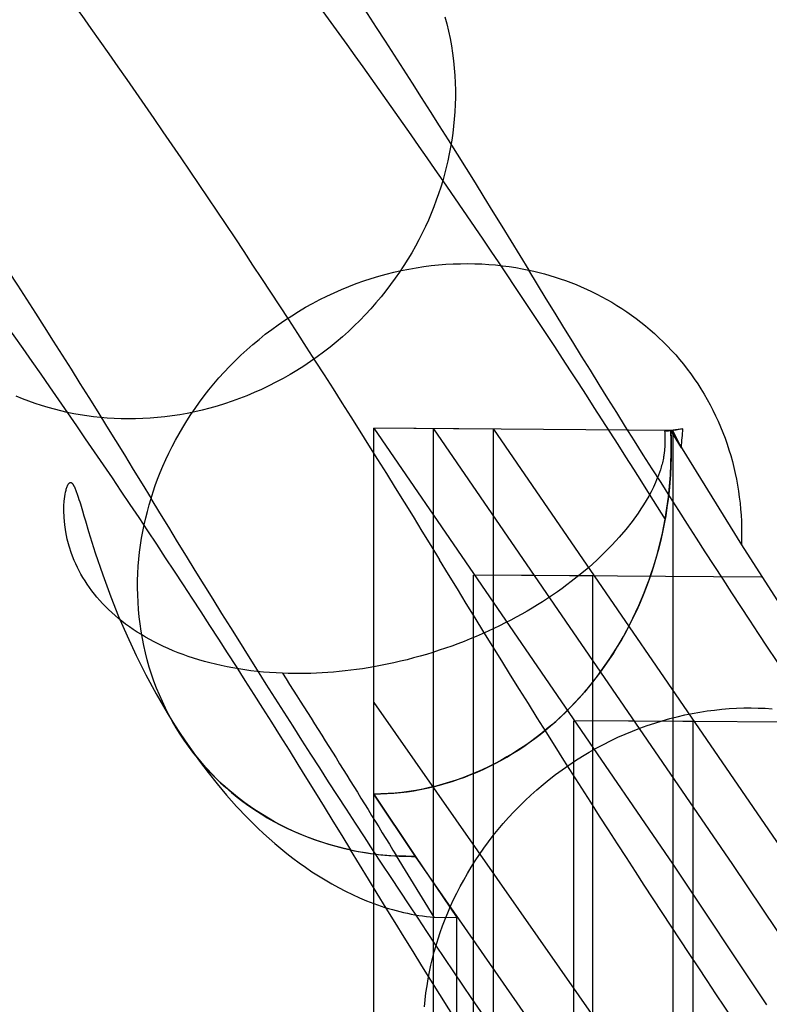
# Model space of a CAD drawing. Extents: x -37 to 483, y -973 to -253.
# Tile 151 of 197: x 69 to 100, y -324 to -283. Entities that reach past the tile are written whole.
import ezdxf

# ---------------------------------------------------------------- set-up
doc = ezdxf.new("R2010")
doc.units = 0
doc.layers.add('LIVELLO_04', color=96, linetype='CONTINUOUS')
doc.layers.add('PREDEFINITO', color=7, linetype='CONTINUOUS')

msp = doc.modelspace()

# ---------------------------------------------------------------- linework, layer by layer
at = {"layer": 'LIVELLO_04'}
for p, q in [((83.776, -918.252, 279.524), (83.776, -299.946, 293.713)), ((83.776, -299.946, 293.713), (96.244, -318.136, 333.785)), ((88.763, -299.981, 292.468), (83.776, -299.946, 293.713)), ((86.269, -918.269, 278.902), (86.269, -299.964, 293.09)), ((86.269, -299.964, 293.09), (98.742, -318.153, 333.178)), ((88.763, -918.287, 278.28), (88.763, -299.981, 292.468)), ((88.763, -299.981, 292.468), (101.24, -318.17, 332.571)), ((87.926, -911.374, 293.158), (87.926, -306.072, 307.048)), ((92.909, -306.107, 305.79), (87.926, -306.072, 307.048)), ((92.909, -911.409, 291.9), (92.909, -306.107, 305.79)), ((83.776, -918.252, 279.524), (83.776, -311.39, 293.45)), ((83.776, -311.39, 293.45), (94.533, -326.778, 327.916)), ((92.115, -904.546, 306.798), (92.115, -312.148, 320.392)), ((97.098, -312.183, 319.134), (92.115, -312.148, 320.392)), ((97.098, -904.581, 305.54), (97.098, -312.183, 319.134)), ((96.244, -318.136, 333.785), (100.154, -323.997, 347.275)), ((98.742, -318.153, 333.178), (102.665, -324.013, 346.715))]:
    msp.add_line(p, q, dxfattribs=at)
at = {"layer": 'PREDEFINITO'}
for p, q in [((86.741, -282.776, 260.172), (86.821, -283.078, 260.046)), ((86.821, -283.078, 260.046), (86.892, -283.382, 259.922)), ((86.892, -283.382, 259.922), (86.955, -283.688, 259.799)), ((86.955, -283.688, 259.799), (87.01, -283.994, 259.677)), ((87.01, -283.994, 259.677), (87.057, -284.301, 259.558)), ((87.057, -284.301, 259.558), (87.096, -284.608, 259.44)), ((87.096, -284.608, 259.44), (87.127, -284.915, 259.323)), ((87.127, -284.915, 259.323), (87.151, -285.222, 259.209)), ((87.151, -285.222, 259.209), (87.166, -285.528, 259.097)), ((87.166, -285.528, 259.097), (87.174, -285.834, 258.986)), ((87.174, -285.834, 258.986), (87.174, -286.138, 258.878)), ((87.174, -286.138, 258.878), (87.167, -286.441, 258.772)), ((87.152, -286.742, 258.668), (87.131, -287.042, 258.566)), ((87.167, -286.441, 258.772), (87.152, -286.742, 258.668)), ((87.131, -287.042, 258.566), (87.102, -287.339, 258.467)), ((87.102, -287.339, 258.467), (87.067, -287.634, 258.37)), ((87.025, -287.926, 258.276), (86.977, -288.216, 258.183)), ((87.067, -287.634, 258.37), (87.025, -287.926, 258.276)), ((86.977, -288.216, 258.183), (86.923, -288.502, 258.094)), ((86.863, -288.786, 258.007), (86.797, -289.066, 257.922)), ((86.923, -288.502, 258.094), (86.863, -288.786, 258.007)), ((86.797, -289.066, 257.922), (86.725, -289.343, 257.84)), ((86.648, -289.616, 257.76), (86.565, -289.887, 257.682)), ((86.725, -289.343, 257.84), (86.648, -289.616, 257.76)), ((86.565, -289.887, 257.682), (86.475, -290.16, 257.605)), ((86.379, -290.434, 257.53), (86.275, -290.708, 257.455)), ((86.475, -290.16, 257.605), (86.379, -290.434, 257.53)), ((86.275, -290.708, 257.455), (86.165, -290.982, 257.383)), ((86.047, -291.257, 257.312), (85.923, -291.531, 257.242)), ((86.165, -290.982, 257.383), (86.047, -291.257, 257.312)), ((85.923, -291.531, 257.242), (85.791, -291.805, 257.174)), ((85.652, -292.079, 257.109), (85.505, -292.351, 257.045)), ((85.791, -291.805, 257.174), (85.652, -292.079, 257.109)), ((85.505, -292.351, 257.045), (85.352, -292.622, 256.983)), ((85.191, -292.892, 256.923), (85.023, -293.16, 256.866)), ((85.352, -292.622, 256.983), (85.191, -292.892, 256.923)), ((85.023, -293.16, 256.866), (84.847, -293.426, 256.811)), ((84.917, -293.366, 308.795), (85.23, -293.303, 308.749)), ((85.23, -293.303, 308.749), (85.542, -293.248, 308.701)), ((85.542, -293.248, 308.701), (85.854, -293.201, 308.649)), ((85.854, -293.201, 308.649), (86.164, -293.161, 308.595)), ((86.164, -293.161, 308.595), (86.472, -293.129, 308.538)), ((86.472, -293.129, 308.538), (86.779, -293.105, 308.479)), ((86.779, -293.105, 308.479), (87.083, -293.087, 308.417)), ((87.083, -293.087, 308.417), (87.386, -293.078, 308.353)), ((87.386, -293.078, 308.353), (87.685, -293.075, 308.286)), ((87.685, -293.075, 308.286), (87.982, -293.079, 308.218)), ((87.982, -293.079, 308.218), (88.276, -293.09, 308.147)), ((88.276, -293.09, 308.147), (88.567, -293.108, 308.074)), ((88.567, -293.108, 308.074), (88.854, -293.132, 308)), ((88.854, -293.132, 308), (89.138, -293.163, 307.924)), ((89.138, -293.163, 307.924), (89.418, -293.2, 307.846)), ((89.418, -293.2, 307.846), (89.695, -293.242, 307.767)), ((89.695, -293.242, 307.767), (89.967, -293.291, 307.686)), ((89.967, -293.291, 307.686), (90.235, -293.345, 307.604)), ((83.352, -293.8, 308.976), (83.664, -293.697, 308.946)), ((83.664, -293.697, 308.946), (83.977, -293.602, 308.913)), ((83.977, -293.602, 308.913), (84.29, -293.516, 308.877)), ((84.29, -293.516, 308.877), (84.604, -293.437, 308.837)), ((84.665, -293.689, 256.759), (84.475, -293.95, 256.709)), ((84.604, -293.437, 308.837), (84.917, -293.366, 308.795)), ((84.847, -293.426, 256.811), (84.665, -293.689, 256.759)), ((90.235, -293.345, 307.604), (90.455, -293.394, 307.535)), ((90.455, -293.394, 307.535), (90.674, -293.447, 307.465)), ((90.674, -293.447, 307.465), (90.894, -293.505, 307.392)), ((90.894, -293.505, 307.392), (91.114, -293.568, 307.318)), ((91.114, -293.568, 307.318), (91.334, -293.635, 307.242)), ((91.334, -293.635, 307.242), (91.554, -293.707, 307.164)), ((91.554, -293.707, 307.164), (91.773, -293.783, 307.084)), ((82.424, -294.155, 309.044), (82.731, -294.028, 309.025)), ((82.731, -294.028, 309.025), (83.041, -293.91, 309.002)), ((83.041, -293.91, 309.002), (83.352, -293.8, 308.976)), ((84.475, -293.95, 256.709), (84.278, -294.208, 256.661)), ((91.773, -293.783, 307.084), (91.992, -293.865, 307.002)), ((91.992, -293.865, 307.002), (92.21, -293.951, 306.919)), ((92.21, -293.951, 306.919), (92.428, -294.042, 306.834)), ((92.428, -294.042, 306.834), (92.644, -294.138, 306.747)), ((92.644, -294.138, 306.747), (92.86, -294.238, 306.659)), ((81.515, -294.579, 309.081), (81.815, -294.43, 309.072)), ((81.815, -294.43, 309.072), (82.118, -294.289, 309.06)), ((82.118, -294.289, 309.06), (82.424, -294.155, 309.044)), ((84.074, -294.463, 256.617), (83.863, -294.714, 256.575)), ((84.278, -294.208, 256.661), (84.074, -294.463, 256.617)), ((92.86, -294.238, 306.659), (93.074, -294.344, 306.568)), ((93.074, -294.344, 306.568), (93.286, -294.455, 306.477)), ((93.286, -294.455, 306.477), (93.497, -294.571, 306.383)), ((80.633, -295.07, 309.085), (80.923, -294.899, 309.087)), ((80.923, -294.899, 309.087), (81.217, -294.736, 309.086)), ((81.217, -294.736, 309.086), (81.515, -294.579, 309.081)), ((83.645, -294.961, 256.536), (83.421, -295.204, 256.5)), ((83.863, -294.714, 256.575), (83.645, -294.961, 256.536)), ((93.497, -294.571, 306.383), (93.707, -294.691, 306.288)), ((93.707, -294.691, 306.288), (93.914, -294.817, 306.192)), ((93.914, -294.817, 306.192), (94.12, -294.947, 306.093)), ((94.12, -294.947, 306.093), (94.323, -295.083, 305.994)), ((80.064, -295.433, 309.069), (80.346, -295.248, 309.079)), ((80.346, -295.248, 309.079), (80.633, -295.07, 309.085)), ((83.421, -295.204, 256.5), (83.19, -295.443, 256.467)), ((94.323, -295.083, 305.994), (94.524, -295.223, 305.893)), ((94.524, -295.223, 305.893), (94.722, -295.369, 305.791)), ((94.722, -295.369, 305.791), (94.918, -295.519, 305.687)), ((79.514, -295.821, 309.039), (79.787, -295.624, 309.056)), ((79.787, -295.624, 309.056), (80.064, -295.433, 309.069)), ((82.953, -295.677, 256.438), (82.71, -295.907, 256.411)), ((83.19, -295.443, 256.467), (82.953, -295.677, 256.438)), ((94.918, -295.519, 305.687), (95.11, -295.674, 305.582)), ((95.11, -295.674, 305.582), (95.3, -295.834, 305.476)), ((78.983, -296.235, 308.995), (79.246, -296.025, 309.019)), ((79.246, -296.025, 309.019), (79.514, -295.821, 309.039)), ((82.461, -296.13, 256.388), (82.206, -296.349, 256.368)), ((82.71, -295.907, 256.411), (82.461, -296.13, 256.388)), ((95.3, -295.834, 305.476), (95.486, -295.998, 305.369)), ((95.486, -295.998, 305.369), (95.67, -296.167, 305.261)), ((95.67, -296.167, 305.261), (95.849, -296.341, 305.151)), ((78.475, -296.671, 308.937), (78.726, -296.45, 308.968)), ((78.726, -296.45, 308.968), (78.983, -296.235, 308.995)), ((81.945, -296.562, 256.351), (81.679, -296.768, 256.337)), ((82.206, -296.349, 256.368), (81.945, -296.562, 256.351)), ((95.849, -296.341, 305.151), (96.025, -296.519, 305.041)), ((96.025, -296.519, 305.041), (96.197, -296.701, 304.93)), ((77.99, -297.127, 308.865), (78.229, -296.896, 308.903)), ((78.229, -296.896, 308.903), (78.475, -296.671, 308.937)), ((81.408, -296.969, 256.327), (81.132, -297.163, 256.32)), ((81.679, -296.768, 256.337), (81.408, -296.969, 256.327)), ((96.197, -296.701, 304.93), (96.366, -296.888, 304.818)), ((96.366, -296.888, 304.818), (96.53, -297.079, 304.705)), ((77.53, -297.602, 308.781), (77.757, -297.362, 308.825)), ((77.757, -297.362, 308.825), (77.99, -297.127, 308.865)), ((80.852, -297.35, 256.317), (80.567, -297.53, 256.317)), ((81.132, -297.163, 256.32), (80.852, -297.35, 256.317)), ((96.53, -297.079, 304.705), (96.69, -297.274, 304.592)), ((96.69, -297.274, 304.592), (96.845, -297.473, 304.478)), ((77.31, -297.846, 308.734), (77.53, -297.602, 308.781)), ((80.278, -297.704, 256.321), (79.986, -297.87, 256.328)), ((80.567, -297.53, 256.317), (80.278, -297.704, 256.321)), ((96.845, -297.473, 304.478), (96.997, -297.676, 304.363)), ((96.997, -297.676, 304.363), (97.143, -297.883, 304.248)), ((76.891, -298.344, 308.631), (77.097, -298.093, 308.684)), ((77.097, -298.093, 308.684), (77.31, -297.846, 308.734)), ((79.391, -298.18, 256.352), (79.089, -298.324, 256.369)), ((79.69, -298.029, 256.338), (79.391, -298.18, 256.352)), ((79.986, -297.87, 256.328), (79.69, -298.029, 256.338)), ((97.143, -297.883, 304.248), (97.285, -298.093, 304.133)), ((97.285, -298.093, 304.133), (97.422, -298.307, 304.017)), ((69.112, -298.712, 258.482), (68.846, -298.603, 258.581)), ((76.499, -298.856, 308.516), (76.691, -298.599, 308.575)), ((76.691, -298.599, 308.575), (76.891, -298.344, 308.631)), ((78.478, -298.588, 256.412), (78.17, -298.708, 256.439)), ((78.785, -298.46, 256.389), (78.478, -298.588, 256.412)), ((79.089, -298.324, 256.369), (78.785, -298.46, 256.389)), ((97.422, -298.307, 304.017), (97.554, -298.524, 303.901)), ((97.554, -298.524, 303.901), (97.682, -298.744, 303.785)), ((69.378, -298.815, 258.385), (69.112, -298.712, 258.482)), ((69.645, -298.91, 258.291), (69.378, -298.815, 258.385)), ((69.912, -298.998, 258.2), (69.645, -298.91, 258.291)), ((70.18, -299.079, 258.11), (69.912, -298.998, 258.2)), ((76.314, -299.116, 308.455), (76.499, -298.856, 308.516)), ((77.237, -299.02, 256.539), (76.925, -299.108, 256.578)), ((77.549, -298.924, 256.503), (77.237, -299.02, 256.539)), ((77.86, -298.82, 256.469), (77.549, -298.924, 256.503)), ((78.17, -298.708, 256.439), (77.86, -298.82, 256.469)), ((97.682, -298.744, 303.785), (97.804, -298.968, 303.669)), ((97.804, -298.968, 303.669), (97.921, -299.194, 303.553)), ((70.447, -299.153, 258.024), (70.18, -299.079, 258.11)), ((70.715, -299.221, 257.939), (70.447, -299.153, 258.024)), ((70.981, -299.282, 257.857), (70.715, -299.221, 257.939)), ((71.25, -299.337, 257.777), (70.981, -299.282, 257.857)), ((71.523, -299.386, 257.698), (71.25, -299.337, 257.777)), ((71.799, -299.429, 257.62), (71.523, -299.386, 257.698)), ((72.08, -299.466, 257.544), (71.799, -299.429, 257.62)), ((72.364, -299.497, 257.469), (72.08, -299.466, 257.544)), ((75.054, -299.468, 256.872), (74.746, -299.5, 256.93)), ((75.364, -299.428, 256.816), (75.054, -299.468, 256.872)), ((75.675, -299.38, 256.763), (75.364, -299.428, 256.816)), ((75.987, -299.324, 256.713), (75.675, -299.38, 256.763)), ((75.965, -299.642, 308.325), (76.136, -299.378, 308.391)), ((76.299, -299.26, 256.665), (75.987, -299.324, 256.713)), ((76.136, -299.378, 308.391), (76.314, -299.116, 308.455)), ((76.612, -299.188, 256.62), (76.299, -299.26, 256.665)), ((76.925, -299.108, 256.578), (76.612, -299.188, 256.62)), ((97.921, -299.194, 303.553), (98.032, -299.423, 303.437)), ((98.032, -299.423, 303.437), (98.139, -299.654, 303.322)), ((72.652, -299.522, 257.395), (72.364, -299.497, 257.469)), ((72.943, -299.54, 257.323), (72.652, -299.522, 257.395)), ((73.237, -299.551, 257.253), (72.943, -299.54, 257.323)), ((73.534, -299.556, 257.184), (73.237, -299.551, 257.253)), ((73.833, -299.553, 257.117), (73.534, -299.556, 257.184)), ((74.135, -299.543, 257.053), (73.833, -299.553, 257.117)), ((74.44, -299.525, 256.99), (74.135, -299.543, 257.053)), ((74.746, -299.5, 256.93), (74.44, -299.525, 256.99)), ((75.802, -299.907, 308.256), (75.965, -299.642, 308.325)), ((98.139, -299.654, 303.322), (98.24, -299.888, 303.206)), ((98.24, -299.888, 303.206), (98.335, -300.124, 303.091)), ((75.497, -300.443, 308.113), (75.646, -300.175, 308.186)), ((75.646, -300.175, 308.186), (75.802, -299.907, 308.256)), ((83.776, -299.946, 293.713), (96.244, -318.136, 333.785)), ((83.776, -315.211, 293.362), (83.776, -299.946, 293.713)), ((96.158, -300.033, 290.623), (83.776, -299.946, 293.713)), ((95.905, -300.06, 289.654), (96.244, -300.033, 290.602)), ((96.158, -300.033, 290.623), (95.905, -300.06, 289.654)), ((95.905, -300.06, 289.654), (95.909, -300.122, 289.663)), ((95.909, -300.122, 289.663), (95.913, -300.185, 289.67)), ((95.913, -300.185, 289.67), (95.916, -300.249, 289.676)), ((95.916, -300.249, 289.676), (95.918, -300.312, 289.679)), ((96.668, -299.973, 292.761), (96.158, -300.033, 290.623)), ((96.175, -300.499, 290.608), (96.158, -300.033, 290.623)), ((96.158, -300.033, 290.623), (99.108, -304.808, 301.06)), ((96.158, -300.033, 290.623), (96.173, -300.407, 290.611)), ((96.605, -300.756, 292.202), (96.158, -300.033, 290.623)), ((96.244, -300.033, 290.602), (96.158, -300.033, 290.623)), ((96.244, -300.033, 290.602), (96.244, -918.339, 276.413)), ((96.605, -300.756, 292.202), (96.244, -300.033, 290.602)), ((98.335, -300.124, 303.091), (98.426, -300.362, 302.976)), ((75.221, -300.983, 307.961), (75.355, -300.713, 308.038)), ((75.355, -300.713, 308.038), (75.497, -300.443, 308.113)), ((95.913, -300.697, 289.658), (95.911, -300.729, 289.653)), ((95.915, -300.665, 289.663), (95.913, -300.697, 289.658)), ((95.916, -300.633, 289.667), (95.915, -300.665, 289.663)), ((95.917, -300.601, 289.671), (95.916, -300.633, 289.667)), ((95.918, -300.568, 289.674), (95.917, -300.601, 289.671)), ((95.918, -300.312, 289.679), (95.919, -300.376, 289.681)), ((95.919, -300.536, 289.677), (95.918, -300.568, 289.674)), ((95.919, -300.376, 289.681), (95.92, -300.44, 289.681)), ((95.92, -300.472, 289.68), (95.919, -300.504, 289.679)), ((95.919, -300.504, 289.679), (95.919, -300.536, 289.677)), ((95.92, -300.44, 289.681), (95.92, -300.472, 289.68)), ((96.173, -300.407, 290.611), (96.179, -300.781, 290.601)), ((96.179, -300.965, 290.597), (96.175, -300.499, 290.608)), ((98.426, -300.362, 302.976), (98.51, -300.603, 302.862)), ((98.51, -300.603, 302.862), (98.589, -300.844, 302.748)), ((75.093, -301.253, 307.883), (75.221, -300.983, 307.961)), ((95.87, -301.099, 289.544), (95.864, -301.131, 289.531)), ((95.875, -301.066, 289.557), (95.87, -301.099, 289.544)), ((95.879, -301.036, 289.569), (95.875, -301.066, 289.557)), ((95.883, -301.006, 289.58), (95.879, -301.036, 289.569)), ((95.887, -300.976, 289.59), (95.883, -301.006, 289.58)), ((95.891, -300.945, 289.6), (95.887, -300.976, 289.59)), ((95.895, -300.915, 289.609), (95.891, -300.945, 289.6)), ((95.898, -300.884, 289.618), (95.895, -300.915, 289.609)), ((95.901, -300.853, 289.626), (95.898, -300.884, 289.618)), ((95.904, -300.822, 289.633), (95.901, -300.853, 289.626)), ((95.907, -300.791, 289.64), (95.904, -300.822, 289.633)), ((95.909, -300.76, 289.647), (95.907, -300.791, 289.64)), ((95.911, -300.729, 289.653), (95.909, -300.76, 289.647)), ((96.169, -301.432, 290.588), (96.179, -300.965, 290.597)), ((96.179, -300.781, 290.601), (96.177, -301.155, 290.593)), ((98.589, -300.844, 302.748), (98.663, -301.088, 302.635)), ((98.663, -301.088, 302.635), (98.731, -301.333, 302.523)), ((74.86, -301.794, 307.721), (74.973, -301.524, 307.802)), ((74.973, -301.524, 307.802), (75.093, -301.253, 307.883)), ((95.78, -301.506, 289.33), (95.764, -301.565, 289.291)), ((95.796, -301.446, 289.367), (95.78, -301.506, 289.33)), ((95.812, -301.384, 289.403), (95.796, -301.446, 289.367)), ((95.826, -301.322, 289.438), (95.812, -301.384, 289.403)), ((95.84, -301.259, 289.471), (95.826, -301.322, 289.438)), ((95.852, -301.196, 289.502), (95.84, -301.259, 289.471)), ((95.864, -301.131, 289.531), (95.852, -301.196, 289.502)), ((96.147, -301.897, 290.583), (96.169, -301.432, 290.588)), ((96.166, -301.53, 290.587), (96.148, -301.876, 290.583)), ((96.177, -301.155, 290.593), (96.166, -301.53, 290.587)), ((98.731, -301.333, 302.523), (98.793, -301.579, 302.411)), ((74.754, -302.064, 307.638), (74.86, -301.794, 307.721)), ((95.653, -301.899, 289.044), (95.614, -302.001, 288.96)), ((95.691, -301.793, 289.128), (95.653, -301.899, 289.044)), ((95.728, -301.681, 289.211), (95.691, -301.793, 289.128)), ((95.746, -301.624, 289.251), (95.728, -301.681, 289.211)), ((95.764, -301.565, 289.291), (95.746, -301.624, 289.251)), ((96.11, -302.362, 290.582), (96.147, -301.897, 290.583)), ((96.148, -301.876, 290.583), (96.123, -302.222, 290.582)), ((98.793, -301.579, 302.411), (98.85, -301.826, 302.301)), ((98.85, -301.826, 302.301), (98.901, -302.073, 302.191)), ((70.98, -302.377, 295.357), (70.994, -302.343, 295.443)), ((70.994, -302.343, 295.443), (71.009, -302.312, 295.528)), ((71.009, -302.312, 295.528), (71.017, -302.297, 295.572)), ((71.017, -302.297, 295.572), (71.025, -302.284, 295.615)), ((71.025, -302.284, 295.615), (71.033, -302.271, 295.658)), ((71.033, -302.271, 295.658), (71.041, -302.26, 295.701)), ((71.041, -302.26, 295.701), (71.049, -302.249, 295.745)), ((71.049, -302.249, 295.745), (71.058, -302.24, 295.788)), ((71.058, -302.24, 295.788), (71.067, -302.231, 295.831)), ((71.067, -302.231, 295.831), (71.076, -302.224, 295.874)), ((71.076, -302.224, 295.874), (71.085, -302.218, 295.917)), ((71.085, -302.218, 295.917), (71.094, -302.214, 295.96)), ((71.094, -302.214, 295.96), (71.104, -302.211, 296.003)), ((71.104, -302.211, 296.003), (71.114, -302.209, 296.046)), ((71.114, -302.209, 296.046), (71.118, -302.209, 296.067)), ((71.118, -302.209, 296.067), (71.123, -302.209, 296.088)), ((71.123, -302.209, 296.088), (71.128, -302.209, 296.109)), ((71.128, -302.209, 296.109), (71.133, -302.21, 296.13)), ((71.133, -302.21, 296.13), (71.138, -302.212, 296.151)), ((71.138, -302.212, 296.151), (71.143, -302.213, 296.172)), ((71.143, -302.213, 296.172), (71.149, -302.215, 296.193)), ((71.149, -302.215, 296.193), (71.154, -302.218, 296.213)), ((71.154, -302.218, 296.213), (71.161, -302.222, 296.242)), ((71.161, -302.222, 296.242), (71.168, -302.227, 296.271)), ((71.168, -302.227, 296.271), (71.175, -302.233, 296.3)), ((71.175, -302.233, 296.3), (71.183, -302.24, 296.328)), ((71.183, -302.24, 296.328), (71.19, -302.247, 296.355)), ((71.19, -302.247, 296.355), (71.197, -302.255, 296.383)), ((71.197, -302.255, 296.383), (71.205, -302.264, 296.41)), ((71.205, -302.264, 296.41), (71.212, -302.273, 296.437)), ((71.212, -302.273, 296.437), (71.219, -302.283, 296.464)), ((71.219, -302.283, 296.464), (71.227, -302.294, 296.49)), ((71.227, -302.294, 296.49), (71.234, -302.305, 296.516)), ((71.234, -302.305, 296.516), (71.241, -302.317, 296.542)), ((71.241, -302.317, 296.542), (71.249, -302.33, 296.567)), ((71.249, -302.33, 296.567), (71.256, -302.343, 296.592)), ((71.256, -302.343, 296.592), (71.263, -302.357, 296.617)), ((71.263, -302.357, 296.617), (71.27, -302.371, 296.642)), ((74.563, -302.603, 307.467), (74.655, -302.334, 307.553)), ((74.655, -302.334, 307.553), (74.754, -302.064, 307.638)), ((95.529, -302.202, 288.787), (95.438, -302.399, 288.606)), ((95.573, -302.102, 288.874), (95.529, -302.202, 288.787)), ((95.614, -302.001, 288.96), (95.573, -302.102, 288.874)), ((96.061, -302.825, 290.583), (96.11, -302.362, 290.582)), ((96.123, -302.222, 290.582), (96.09, -302.566, 290.582)), ((98.901, -302.073, 302.191), (98.947, -302.322, 302.082)), ((98.947, -302.322, 302.082), (98.987, -302.571, 301.974)), ((70.881, -302.79, 294.563), (70.895, -302.699, 294.719)), ((70.895, -302.699, 294.719), (70.912, -302.612, 294.874)), ((70.912, -302.612, 294.874), (70.931, -302.531, 295.029)), ((70.931, -302.531, 295.029), (70.942, -302.49, 295.109)), ((70.942, -302.49, 295.109), (70.953, -302.451, 295.19)), ((70.953, -302.451, 295.19), (70.966, -302.413, 295.273)), ((70.966, -302.413, 295.273), (70.98, -302.377, 295.357)), ((71.27, -302.371, 296.642), (71.278, -302.386, 296.667)), ((71.278, -302.386, 296.667), (71.285, -302.401, 296.691)), ((71.285, -302.401, 296.691), (71.292, -302.417, 296.715)), ((71.292, -302.417, 296.715), (71.3, -302.433, 296.739)), ((71.3, -302.433, 296.739), (71.314, -302.467, 296.786)), ((71.314, -302.467, 296.786), (71.329, -302.503, 296.832)), ((71.329, -302.503, 296.832), (71.344, -302.54, 296.877)), ((71.344, -302.54, 296.877), (71.358, -302.579, 296.921)), ((71.358, -302.579, 296.921), (71.373, -302.619, 296.965)), ((71.373, -302.619, 296.965), (71.387, -302.66, 297.008)), ((71.387, -302.66, 297.008), (71.401, -302.7, 297.048)), ((71.401, -302.7, 297.048), (71.415, -302.741, 297.089)), ((71.415, -302.741, 297.089), (71.443, -302.827, 297.168)), ((74.478, -302.871, 307.38), (74.563, -302.603, 307.467)), ((95.341, -302.591, 288.424), (95.242, -302.775, 288.244)), ((95.438, -302.399, 288.606), (95.341, -302.591, 288.424)), ((96.09, -302.566, 290.582), (96.051, -302.91, 290.584)), ((98.987, -302.571, 301.974), (99.022, -302.82, 301.868)), ((70.841, -303.379, 293.634), (70.845, -303.18, 293.937)), ((70.845, -303.18, 293.937), (70.858, -302.981, 294.248)), ((70.858, -302.981, 294.248), (70.868, -302.884, 294.406)), ((70.868, -302.884, 294.406), (70.881, -302.79, 294.563)), ((71.443, -302.827, 297.168), (71.472, -302.917, 297.247)), ((71.472, -302.917, 297.247), (71.501, -303.01, 297.324)), ((71.501, -303.01, 297.324), (71.53, -303.104, 297.399)), ((71.53, -303.104, 297.399), (71.558, -303.2, 297.472)), ((74.324, -303.413, 307.2), (74.398, -303.14, 307.292)), ((74.398, -303.14, 307.292), (74.478, -302.871, 307.38)), ((95.028, -303.134, 287.883), (94.915, -303.311, 287.701)), ((95.137, -302.956, 288.064), (95.028, -303.134, 287.883)), ((95.242, -302.775, 288.244), (95.137, -302.956, 288.064)), ((95.999, -303.286, 290.588), (96.061, -302.825, 290.583)), ((96.051, -302.91, 290.584), (96.004, -303.253, 290.588)), ((99.022, -302.82, 301.868), (99.052, -303.07, 301.762)), ((99.052, -303.07, 301.762), (99.075, -303.32, 301.658)), ((70.849, -303.672, 293.195), (70.841, -303.379, 293.634)), ((71.558, -303.2, 297.472), (71.615, -303.39, 297.611)), ((71.615, -303.39, 297.611), (71.675, -303.594, 297.754)), ((71.675, -303.594, 297.754), (71.738, -303.807, 297.896)), ((74.255, -303.689, 307.106), (74.324, -303.413, 307.2)), ((94.797, -303.486, 287.52), (94.548, -303.829, 287.161)), ((94.915, -303.311, 287.701), (94.797, -303.486, 287.52)), ((95.95, -303.595, 290.593), (95.888, -303.935, 290.601)), ((95.923, -303.745, 290.596), (95.999, -303.286, 290.588)), ((96.004, -303.253, 290.588), (95.95, -303.595, 290.593)), ((99.075, -303.32, 301.658), (99.094, -303.569, 301.555)), ((99.094, -303.569, 301.555), (99.107, -303.818, 301.453)), ((70.876, -303.969, 292.757), (70.849, -303.672, 293.195)), ((70.92, -304.268, 292.32), (70.876, -303.969, 292.757)), ((71.738, -303.807, 297.896), (71.872, -304.251, 298.179)), ((74.135, -304.251, 306.911), (74.192, -303.968, 307.01)), ((74.192, -303.968, 307.01), (74.255, -303.689, 307.106)), ((94.548, -303.829, 287.161), (94.285, -304.163, 286.81)), ((95.888, -303.935, 290.601), (95.82, -304.274, 290.61)), ((95.869, -304.033, 290.603), (95.923, -303.745, 290.596)), ((99.107, -303.818, 301.453), (99.115, -304.067, 301.353)), ((70.982, -304.568, 291.885), (70.92, -304.268, 292.32)), ((71.872, -304.251, 298.179), (72.01, -304.702, 298.453)), ((74.085, -304.536, 306.809), (74.135, -304.251, 306.911)), ((94.285, -304.163, 286.81), (94.006, -304.491, 286.465)), ((95.82, -304.274, 290.61), (95.744, -304.611, 290.621)), ((95.746, -304.603, 290.621), (95.81, -304.318, 290.612)), ((95.81, -304.318, 290.612), (95.869, -304.033, 290.603)), ((99.115, -304.067, 301.353), (99.118, -304.315, 301.254)), ((99.118, -304.315, 301.254), (99.116, -304.562, 301.156)), ((71.061, -304.867, 291.452), (70.982, -304.568, 291.885)), ((72.01, -304.702, 298.453), (72.148, -305.138, 298.708)), ((74.002, -305.115, 306.598), (74.04, -304.824, 306.705)), ((74.04, -304.824, 306.705), (74.085, -304.536, 306.809)), ((93.712, -304.814, 286.127), (93.402, -305.131, 285.797)), ((94.006, -304.491, 286.465), (93.712, -304.814, 286.127)), ((95.744, -304.611, 290.621), (95.661, -304.946, 290.634)), ((95.676, -304.885, 290.632), (95.746, -304.603, 290.621)), ((99.116, -304.562, 301.156), (99.108, -304.808, 301.06)), ((99.108, -304.808, 301.06), (111.451, -324.067, 344.756)), ((71.158, -305.165, 291.022), (71.061, -304.867, 291.452)), ((71.272, -305.459, 290.595), (71.158, -305.165, 291.022)), ((72.148, -305.138, 298.708), (72.46, -306.058, 299.228)), ((73.971, -305.408, 306.489), (74.002, -305.115, 306.598)), ((93.402, -305.131, 285.797), (93.077, -305.443, 285.474)), ((95.522, -305.446, 290.658), (95.602, -305.166, 290.644)), ((95.661, -304.946, 290.634), (95.571, -305.278, 290.649)), ((95.602, -305.166, 290.644), (95.676, -304.885, 290.632)), ((71.336, -305.604, 290.382), (71.272, -305.459, 290.595)), ((71.404, -305.748, 290.171), (71.336, -305.604, 290.382)), ((73.947, -305.703, 306.377), (73.971, -305.408, 306.489)), ((93.077, -305.443, 285.474), (92.737, -305.748, 285.161)), ((95.473, -305.609, 290.666), (95.369, -305.937, 290.684)), ((95.438, -305.723, 290.672), (95.522, -305.446, 290.658)), ((95.571, -305.278, 290.649), (95.473, -305.609, 290.666)), ((71.477, -305.892, 289.959), (71.404, -305.748, 290.171)), ((71.555, -306.034, 289.748), (71.477, -305.892, 289.959)), ((71.636, -306.176, 289.538), (71.555, -306.034, 289.748)), ((72.46, -306.058, 299.228), (72.8, -306.981, 299.729)), ((73.919, -306.298, 306.147), (73.929, -306, 306.264)), ((73.929, -306, 306.264), (73.947, -305.703, 306.377)), ((92.382, -306.047, 284.858), (92.012, -306.34, 284.565)), ((92.737, -305.748, 285.161), (92.382, -306.047, 284.858)), ((95.254, -306.272, 290.705), (95.348, -305.999, 290.688)), ((95.369, -305.937, 290.684), (95.258, -306.262, 290.705)), ((95.348, -305.999, 290.688), (95.438, -305.723, 290.672)), ((71.723, -306.316, 289.329), (71.636, -306.176, 289.538)), ((71.814, -306.455, 289.121), (71.723, -306.316, 289.329)), ((71.909, -306.592, 288.914), (71.814, -306.455, 289.121)), ((73.917, -306.598, 306.029), (73.919, -306.298, 306.147)), ((99.943, -306.156, 304.015), (87.926, -306.072, 307.048)), ((87.926, -321.378, 306.697), (87.926, -306.072, 307.048)), ((92.012, -306.34, 284.565), (91.822, -306.484, 284.422)), ((95.258, -306.262, 290.705), (95.139, -306.584, 290.727)), ((95.155, -306.544, 290.724), (95.254, -306.272, 290.705)), ((72.009, -306.729, 288.708), (71.909, -306.592, 288.914)), ((72.114, -306.863, 288.503), (72.009, -306.729, 288.708)), ((72.223, -306.996, 288.3), (72.114, -306.863, 288.503)), ((73.922, -306.899, 305.909), (73.917, -306.598, 306.029)), ((91.429, -306.768, 284.145), (91.227, -306.908, 284.011)), ((91.628, -306.626, 284.283), (91.429, -306.768, 284.145)), ((91.822, -306.484, 284.422), (91.628, -306.626, 284.283)), ((94.941, -307.08, 290.765), (95.05, -306.813, 290.744)), ((95.139, -306.584, 290.727), (95.014, -306.904, 290.751)), ((95.05, -306.813, 290.744), (95.155, -306.544, 290.724)), ((72.337, -307.128, 288.097), (72.223, -306.996, 288.3)), ((72.455, -307.257, 287.897), (72.337, -307.128, 288.097)), ((72.578, -307.385, 287.698), (72.455, -307.257, 287.897)), ((72.8, -306.981, 299.729), (73.127, -307.797, 300.159)), ((73.934, -307.201, 305.786), (73.922, -306.899, 305.909)), ((73.954, -307.504, 305.662), (73.934, -307.201, 305.786)), ((90.812, -307.181, 283.751), (90.599, -307.315, 283.626)), ((91.021, -307.045, 283.88), (90.812, -307.181, 283.751)), ((91.227, -306.908, 284.011), (91.021, -307.045, 283.88)), ((94.882, -307.22, 290.777), (94.742, -307.534, 290.804)), ((94.828, -307.344, 290.787), (94.941, -307.08, 290.765)), ((95.014, -306.904, 290.751), (94.882, -307.22, 290.777)), ((72.706, -307.511, 287.5), (72.578, -307.385, 287.698)), ((72.838, -307.636, 287.304), (72.706, -307.511, 287.5)), ((72.975, -307.758, 287.11), (72.838, -307.636, 287.304)), ((73.983, -307.807, 305.535), (73.954, -307.504, 305.662)), ((89.941, -307.703, 283.272), (89.715, -307.828, 283.162)), ((90.164, -307.576, 283.387), (89.941, -307.703, 283.272)), ((90.383, -307.446, 283.505), (90.164, -307.576, 283.387)), ((90.599, -307.315, 283.626), (90.383, -307.446, 283.505)), ((94.585, -307.865, 290.836), (94.709, -307.606, 290.811)), ((94.742, -307.534, 290.804), (94.596, -307.843, 290.833)), ((94.709, -307.606, 290.811), (94.828, -307.344, 290.787)), ((73.117, -307.878, 286.917), (72.975, -307.758, 287.11)), ((73.265, -307.997, 286.724), (73.117, -307.878, 286.917)), ((73.127, -307.797, 300.159), (73.479, -308.612, 300.579)), ((73.417, -308.114, 286.534), (73.265, -307.997, 286.724)), ((73.574, -308.229, 286.345), (73.417, -308.114, 286.534)), ((74.019, -308.109, 305.407), (73.983, -307.807, 305.535)), ((74.063, -308.412, 305.277), (74.019, -308.109, 305.407)), ((89.253, -308.07, 282.951), (89.017, -308.188, 282.851)), ((89.485, -307.95, 283.054), (89.253, -308.07, 282.951)), ((89.715, -307.828, 283.162), (89.485, -307.95, 283.054)), ((94.596, -307.843, 290.833), (94.443, -308.149, 290.864)), ((94.457, -308.122, 290.862), (94.585, -307.865, 290.836)), ((73.736, -308.341, 286.16), (73.574, -308.229, 286.345)), ((73.902, -308.45, 285.976), (73.736, -308.341, 286.16)), ((74.073, -308.557, 285.795), (73.902, -308.45, 285.976)), ((74.115, -308.714, 305.146), (74.063, -308.412, 305.277)), ((88.537, -308.416, 282.664), (88.292, -308.525, 282.577)), ((88.778, -308.303, 282.756), (88.537, -308.416, 282.664)), ((89.017, -308.188, 282.851), (88.778, -308.303, 282.756)), ((94.284, -308.45, 290.897), (94.118, -308.748, 290.932)), ((94.186, -308.627, 290.918), (94.324, -308.376, 290.889)), ((94.443, -308.149, 290.864), (94.284, -308.45, 290.897)), ((94.324, -308.376, 290.889), (94.457, -308.122, 290.862)), ((73.479, -308.612, 300.579), (73.856, -309.423, 300.987)), ((74.249, -308.661, 285.617), (74.073, -308.557, 285.795)), ((74.176, -309.015, 305.013), (74.115, -308.714, 305.146)), ((74.429, -308.763, 285.441), (74.249, -308.661, 285.617)), ((74.613, -308.862, 285.268), (74.429, -308.763, 285.441)), ((74.802, -308.957, 285.098), (74.613, -308.862, 285.268)), ((87.539, -308.838, 282.34), (87.283, -308.936, 282.27)), ((87.793, -308.737, 282.415), (87.539, -308.838, 282.34)), ((88.044, -308.632, 282.494), (87.793, -308.737, 282.415)), ((88.292, -308.525, 282.577), (88.044, -308.632, 282.494)), ((93.897, -309.12, 290.978), (94.044, -308.875, 290.947)), ((94.118, -308.748, 290.932), (93.945, -309.041, 290.968)), ((94.044, -308.875, 290.947), (94.186, -308.627, 290.918)), ((74.244, -309.314, 304.879), (74.176, -309.015, 305.013)), ((74.321, -309.612, 304.743), (74.244, -309.314, 304.879)), ((74.996, -309.05, 284.931), (74.802, -308.957, 285.098)), ((75.194, -309.14, 284.768), (74.996, -309.05, 284.931)), ((75.396, -309.226, 284.607), (75.194, -309.14, 284.768)), ((75.603, -309.309, 284.45), (75.396, -309.226, 284.607)), ((75.814, -309.389, 284.296), (75.603, -309.309, 284.45)), ((86.236, -309.296, 282.038), (85.97, -309.378, 281.992)), ((86.501, -309.211, 282.089), (86.236, -309.296, 282.038)), ((86.764, -309.123, 282.145), (86.501, -309.211, 282.089)), ((87.024, -309.031, 282.205), (86.764, -309.123, 282.145)), ((87.283, -308.936, 282.27), (87.024, -309.031, 282.205)), ((93.766, -309.329, 291.006), (93.58, -309.613, 291.046)), ((93.745, -309.362, 291.011), (93.897, -309.12, 290.978)), ((93.945, -309.041, 290.968), (93.766, -309.329, 291.006)), ((73.856, -309.423, 300.987), (74.259, -310.228, 301.383)), ((74.406, -309.909, 304.607), (74.321, -309.612, 304.743)), ((76.03, -309.466, 284.145), (75.814, -309.389, 284.296)), ((76.251, -309.54, 283.998), (76.03, -309.466, 284.145)), ((76.475, -309.609, 283.855), (76.251, -309.54, 283.998)), ((76.703, -309.675, 283.716), (76.475, -309.609, 283.855)), ((76.934, -309.737, 283.581), (76.703, -309.675, 283.716)), ((77.169, -309.795, 283.451), (76.934, -309.737, 283.581)), ((84.61, -309.731, 281.839), (84.333, -309.791, 281.824)), ((84.885, -309.668, 281.859), (84.61, -309.731, 281.839)), ((85.159, -309.601, 281.885), (84.885, -309.668, 281.859)), ((85.431, -309.53, 281.915), (85.159, -309.601, 281.885)), ((85.701, -309.456, 281.951), (85.431, -309.53, 281.915)), ((85.97, -309.378, 281.992), (85.701, -309.456, 281.951)), ((93.58, -309.613, 291.046), (93.388, -309.892, 291.088)), ((93.428, -309.836, 291.079), (93.589, -309.6, 291.044)), ((93.589, -309.6, 291.044), (93.745, -309.362, 291.011)), ((74.499, -310.203, 304.469), (74.406, -309.909, 304.607)), ((77.408, -309.85, 283.325), (77.169, -309.795, 283.451)), ((77.649, -309.9, 283.203), (77.408, -309.85, 283.325)), ((77.894, -309.946, 283.087), (77.649, -309.9, 283.203)), ((78.142, -309.989, 282.974), (77.894, -309.946, 283.087)), ((78.393, -310.027, 282.867), (78.142, -309.989, 282.974)), ((78.647, -310.061, 282.764), (78.393, -310.027, 282.867)), ((78.904, -310.091, 282.666), (78.647, -310.061, 282.764)), ((79.164, -310.117, 282.573), (78.904, -310.091, 282.666)), ((79.427, -310.138, 282.485), (79.164, -310.117, 282.573)), ((79.692, -310.155, 282.402), (79.427, -310.138, 282.485)), ((79.961, -310.168, 282.324), (79.692, -310.155, 282.402)), ((80.194, -310.176, 282.261), (79.961, -310.168, 282.324)), ((81.376, -310.164, 282.007), (81.138, -310.173, 282.05)), ((81.615, -310.152, 281.969), (81.376, -310.164, 282.007)), ((81.854, -310.136, 281.935), (81.615, -310.152, 281.969)), ((82.093, -310.118, 281.905), (81.854, -310.136, 281.935)), ((82.333, -310.096, 281.879), (82.093, -310.118, 281.905)), ((82.573, -310.071, 281.858), (82.333, -310.096, 281.879)), ((82.813, -310.042, 281.84), (82.573, -310.071, 281.858)), ((83.054, -310.011, 281.827), (82.813, -310.042, 281.84)), ((83.294, -309.976, 281.817), (83.054, -310.011, 281.827)), ((83.535, -309.938, 281.812), (83.294, -309.976, 281.817)), ((83.776, -309.898, 281.811), (83.535, -309.938, 281.812)), ((84.055, -309.846, 281.815), (83.776, -309.898, 281.811)), ((84.333, -309.791, 281.824), (84.055, -309.846, 281.815)), ((93.19, -310.166, 291.131), (92.985, -310.434, 291.176)), ((93.093, -310.296, 291.152), (93.263, -310.067, 291.115)), ((93.388, -309.892, 291.088), (93.19, -310.166, 291.131)), ((93.263, -310.067, 291.115), (93.428, -309.836, 291.079)), ((74.259, -310.228, 301.383), (74.69, -311.026, 301.767)), ((74.6, -310.495, 304.331), (74.499, -310.203, 304.469)), ((74.71, -310.784, 304.191), (74.6, -310.495, 304.331)), ((80.429, -310.18, 282.202), (80.194, -310.176, 282.261)), ((80.665, -310.181, 282.147), (80.429, -310.18, 282.202)), ((80.901, -310.179, 282.096), (80.665, -310.181, 282.147)), ((81.138, -310.173, 282.05), (80.901, -310.179, 282.096)), ((92.739, -310.741, 291.23), (92.918, -310.52, 291.19)), ((92.985, -310.434, 291.176), (92.775, -310.698, 291.222)), ((92.918, -310.52, 291.19), (93.093, -310.296, 291.152)), ((74.827, -311.07, 304.051), (74.71, -310.784, 304.191)), ((92.558, -310.956, 291.27), (92.334, -311.208, 291.32)), ((92.368, -311.171, 291.313), (92.556, -310.958, 291.271)), ((92.556, -310.958, 291.271), (92.739, -310.741, 291.23)), ((92.775, -310.698, 291.222), (92.558, -310.956, 291.27)), ((74.69, -311.026, 301.767), (75.15, -311.817, 302.139)), ((74.952, -311.352, 303.911), (74.827, -311.07, 304.051)), ((75.086, -311.631, 303.771), (74.952, -311.352, 303.911)), ((91.979, -311.585, 291.4), (92.176, -311.38, 291.356)), ((92.334, -311.208, 291.32), (92.105, -311.455, 291.372)), ((92.176, -311.38, 291.356), (92.368, -311.171, 291.313)), ((75.227, -311.906, 303.63), (75.086, -311.631, 303.771)), ((91.571, -311.984, 291.493), (91.778, -311.786, 291.446)), ((91.894, -311.67, 291.419), (91.68, -311.881, 291.468)), ((91.778, -311.786, 291.446), (91.979, -311.585, 291.4)), ((92.105, -311.455, 291.372), (91.894, -311.67, 291.419)), ((97.056, -311.845, 350.605), (97.368, -311.789, 350.555)), ((97.368, -311.789, 350.555), (97.679, -311.741, 350.502)), ((97.679, -311.741, 350.502), (97.989, -311.701, 350.447)), ((97.989, -311.701, 350.447), (98.297, -311.669, 350.389)), ((98.297, -311.669, 350.389), (98.604, -311.644, 350.329)), ((98.604, -311.644, 350.329), (98.908, -311.626, 350.267)), ((98.908, -311.626, 350.267), (99.21, -311.616, 350.202)), ((99.21, -311.616, 350.202), (99.51, -311.614, 350.136)), ((99.51, -311.614, 350.136), (99.807, -311.618, 350.067)), ((99.807, -311.618, 350.067), (100.101, -311.629, 349.997)), ((100.101, -311.629, 349.997), (100.392, -311.647, 349.925)), ((75.15, -311.817, 302.139), (75.391, -312.21, 302.32)), ((75.375, -312.177, 303.489), (75.227, -311.906, 303.63)), ((75.531, -312.443, 303.348), (75.375, -312.177, 303.489)), ((75.391, -312.21, 302.32), (75.64, -312.6, 302.497)), ((91.147, -312.364, 291.59), (91.361, -312.176, 291.541)), ((91.461, -312.086, 291.518), (91.238, -312.285, 291.569)), ((91.361, -312.176, 291.541), (91.571, -311.984, 291.493)), ((91.68, -311.881, 291.468), (91.461, -312.086, 291.518)), ((103.74, -312.229, 317.457), (92.115, -312.148, 320.392)), ((92.115, -327.398, 320.042), (92.115, -312.148, 320.392)), ((95.493, -312.243, 350.812), (95.805, -312.147, 350.777)), ((95.805, -312.147, 350.777), (96.118, -312.06, 350.738)), ((96.118, -312.06, 350.738), (96.431, -311.98, 350.697)), ((96.431, -311.98, 350.697), (96.744, -311.908, 350.652)), ((96.744, -311.908, 350.652), (97.056, -311.845, 350.605)), ((75.695, -312.704, 303.208), (75.531, -312.443, 303.348)), ((75.64, -312.6, 302.497), (75.896, -312.986, 302.67)), ((90.708, -312.722, 291.691), (90.929, -312.546, 291.64)), ((91.011, -312.478, 291.621), (90.781, -312.665, 291.674)), ((90.929, -312.546, 291.64), (91.147, -312.364, 291.59)), ((91.238, -312.285, 291.569), (91.011, -312.478, 291.621)), ((94.256, -312.706, 350.922), (94.563, -312.578, 350.899)), ((94.563, -312.578, 350.899), (94.872, -312.459, 350.873)), ((94.872, -312.459, 350.873), (95.182, -312.347, 350.844)), ((95.182, -312.347, 350.844), (95.493, -312.243, 350.812)), ((75.865, -312.961, 303.068), (75.695, -312.704, 303.208)), ((76.042, -313.212, 302.928), (75.865, -312.961, 303.068)), ((75.896, -312.986, 302.67), (76.159, -313.369, 302.84)), ((90.309, -313.022, 291.784), (90.068, -313.191, 291.84)), ((90.257, -313.059, 291.796), (90.484, -312.893, 291.743)), ((90.546, -312.846, 291.728), (90.309, -313.022, 291.784)), ((90.484, -312.893, 291.743), (90.708, -312.722, 291.691)), ((90.781, -312.665, 291.674), (90.546, -312.846, 291.728)), ((93.35, -313.135, 350.969), (93.65, -312.984, 350.957)), ((93.65, -312.984, 350.957), (93.952, -312.841, 350.941)), ((93.952, -312.841, 350.941), (94.256, -312.706, 350.922)), ((76.227, -313.457, 302.79), (76.042, -313.212, 302.928)), ((76.159, -313.369, 302.84), (76.498, -313.84, 303.044)), ((89.556, -313.522, 291.96), (89.793, -313.373, 291.904)), ((89.823, -313.354, 291.897), (89.575, -313.51, 291.955)), ((89.793, -313.373, 291.904), (90.026, -313.219, 291.849)), ((90.068, -313.191, 291.84), (89.823, -313.354, 291.897)), ((90.026, -313.219, 291.849), (90.257, -313.059, 291.796)), ((92.761, -313.459, 350.984), (93.054, -313.294, 350.978)), ((93.054, -313.294, 350.978), (93.35, -313.135, 350.969)), ((76.417, -313.697, 302.651), (76.227, -313.457, 302.79)), ((76.614, -313.931, 302.514), (76.417, -313.697, 302.651)), ((76.498, -313.84, 303.044), (76.857, -314.314, 303.246)), ((89.07, -313.805, 292.075), (88.812, -313.942, 292.136)), ((88.83, -313.933, 292.131), (89.075, -313.802, 292.073)), ((89.324, -313.661, 292.015), (89.07, -313.805, 292.075)), ((89.075, -313.802, 292.073), (89.317, -313.665, 292.016)), ((89.317, -313.665, 292.016), (89.556, -313.522, 291.96)), ((89.575, -313.51, 291.955), (89.324, -313.661, 292.015)), ((91.906, -313.998, 350.98), (92.187, -313.812, 350.985)), ((92.187, -313.812, 350.985), (92.472, -313.632, 350.986)), ((92.472, -313.632, 350.986), (92.761, -313.459, 350.984)), ((76.817, -314.159, 302.378), (76.614, -313.931, 302.514)), ((77.026, -314.38, 302.243), (76.817, -314.159, 302.378)), ((88.289, -314.197, 292.26), (88.024, -314.314, 292.324)), ((88.08, -314.29, 292.31), (88.333, -314.177, 292.25)), ((88.552, -314.073, 292.197), (88.289, -314.197, 292.26)), ((88.333, -314.177, 292.25), (88.583, -314.058, 292.19)), ((88.812, -313.942, 292.136), (88.552, -314.073, 292.197)), ((88.583, -314.058, 292.19), (88.83, -313.933, 292.131)), ((91.358, -314.392, 350.96), (91.63, -314.192, 350.972)), ((91.63, -314.192, 350.972), (91.906, -313.998, 350.98)), ((76.857, -314.314, 303.246), (77.235, -314.787, 303.442)), ((77.241, -314.595, 302.11), (77.026, -314.38, 302.243)), ((77.46, -314.804, 301.978), (77.241, -314.595, 302.11)), ((86.785, -314.76, 292.622), (87.048, -314.679, 292.559)), ((87.211, -314.625, 292.519), (86.936, -314.715, 292.586)), ((87.048, -314.679, 292.559), (87.309, -314.591, 292.495)), ((87.485, -314.528, 292.453), (87.211, -314.625, 292.519)), ((87.309, -314.591, 292.495), (87.569, -314.497, 292.433)), ((87.755, -314.425, 292.388), (87.485, -314.528, 292.453)), ((87.569, -314.497, 292.433), (87.826, -314.397, 292.371)), ((88.024, -314.314, 292.324), (87.755, -314.425, 292.388)), ((87.826, -314.397, 292.371), (88.08, -314.29, 292.31)), ((90.831, -314.809, 350.926), (91.092, -314.598, 350.945)), ((91.092, -314.598, 350.945), (91.358, -314.392, 350.96)), ((77.235, -314.787, 303.442), (77.633, -315.258, 303.633)), ((77.685, -315.005, 301.847), (77.46, -314.804, 301.978)), ((77.915, -315.2, 301.718), (77.685, -315.005, 301.847)), ((85.166, -315.109, 293.018), (85.44, -315.068, 292.951)), ((85.526, -315.054, 292.93), (85.238, -315.099, 293)), ((85.44, -315.068, 292.951), (85.712, -315.02, 292.884)), ((85.812, -315.001, 292.86), (85.526, -315.054, 292.93)), ((85.712, -315.02, 292.884), (85.983, -314.965, 292.818)), ((86.096, -314.94, 292.79), (85.812, -315.001, 292.86)), ((85.983, -314.965, 292.818), (86.252, -314.903, 292.752)), ((86.378, -314.872, 292.721), (86.096, -314.94, 292.79)), ((86.252, -314.903, 292.752), (86.519, -314.835, 292.687)), ((86.658, -314.797, 292.653), (86.378, -314.872, 292.721)), ((86.519, -314.835, 292.687), (86.785, -314.76, 292.622)), ((86.936, -314.715, 292.586), (86.658, -314.797, 292.653)), ((90.325, -315.25, 350.879), (90.575, -315.027, 350.904)), ((90.575, -315.027, 350.904), (90.831, -314.809, 350.926)), ((77.633, -315.258, 303.633), (78.049, -315.723, 303.816)), ((78.149, -315.388, 301.591), (77.915, -315.2, 301.718)), ((78.387, -315.568, 301.466), (78.149, -315.388, 301.591)), ((84.071, -315.204, 293.289), (83.776, -315.211, 293.362)), ((83.776, -315.211, 293.362), (84.056, -315.205, 293.293)), ((85.516, -317.807, 298.972), (83.776, -315.211, 293.362)), ((83.776, -315.211, 293.362), (85.516, -317.807, 298.972)), ((83.776, -903.455, 279.864), (83.776, -315.211, 293.362)), ((84.056, -315.205, 293.293), (84.335, -315.191, 293.223)), ((84.365, -315.19, 293.216), (84.071, -315.204, 293.289)), ((84.335, -315.191, 293.223), (84.614, -315.171, 293.154)), ((84.657, -315.167, 293.144), (84.365, -315.19, 293.216)), ((84.614, -315.171, 293.154), (84.89, -315.144, 293.086)), ((84.948, -315.137, 293.072), (84.657, -315.167, 293.144)), ((84.89, -315.144, 293.086), (85.166, -315.109, 293.018)), ((85.238, -315.099, 293), (84.948, -315.137, 293.072)), ((89.844, -315.712, 350.819), (90.081, -315.479, 350.851)), ((90.081, -315.479, 350.851), (90.325, -315.25, 350.879)), ((78.049, -315.723, 303.816), (78.483, -316.181, 303.991)), ((78.629, -315.742, 301.343), (78.387, -315.568, 301.466)), ((78.875, -315.908, 301.221), (78.629, -315.742, 301.343)), ((79.124, -316.067, 301.102), (78.875, -315.908, 301.221)), ((89.612, -315.95, 350.784), (89.844, -315.712, 350.819)), ((78.483, -316.181, 303.991), (78.707, -316.406, 304.074)), ((79.376, -316.219, 300.985), (79.124, -316.067, 301.102)), ((79.63, -316.363, 300.871), (79.376, -316.219, 300.985)), ((89.169, -316.439, 350.706), (89.388, -316.192, 350.746)), ((89.388, -316.192, 350.746), (89.612, -315.95, 350.784)), ((78.707, -316.406, 304.074), (78.936, -316.628, 304.155)), ((78.936, -316.628, 304.155), (79.169, -316.847, 304.232)), ((79.887, -316.5, 300.758), (79.63, -316.363, 300.871)), ((80.147, -316.63, 300.648), (79.887, -316.5, 300.758)), ((80.408, -316.752, 300.541), (80.147, -316.63, 300.648)), ((88.754, -316.943, 350.615), (88.958, -316.689, 350.662)), ((88.958, -316.689, 350.662), (89.169, -316.439, 350.706)), ((79.169, -316.847, 304.232), (79.406, -317.063, 304.307)), ((79.406, -317.063, 304.307), (79.648, -317.275, 304.378)), ((80.671, -316.868, 300.436), (80.408, -316.752, 300.541)), ((80.935, -316.976, 300.334), (80.671, -316.868, 300.436)), ((81.2, -317.077, 300.234), (80.935, -316.976, 300.334)), ((81.466, -317.17, 300.137), (81.2, -317.077, 300.234)), ((88.556, -317.2, 350.566), (88.754, -316.943, 350.615)), ((79.648, -317.275, 304.378), (79.894, -317.482, 304.446)), ((79.894, -317.482, 304.446), (80.144, -317.686, 304.51)), ((81.733, -317.257, 300.042), (81.466, -317.17, 300.137)), ((82, -317.337, 299.95), (81.733, -317.257, 300.042)), ((82.267, -317.411, 299.861), (82, -317.337, 299.95)), ((82.533, -317.477, 299.775), (82.267, -317.411, 299.861)), ((82.8, -317.537, 299.691), (82.533, -317.477, 299.775)), ((88.182, -317.723, 350.459), (88.366, -317.46, 350.514)), ((88.366, -317.46, 350.514), (88.556, -317.2, 350.566)), ((80.144, -317.686, 304.51), (80.399, -317.884, 304.57)), ((80.399, -317.884, 304.57), (80.658, -318.077, 304.627)), ((86.284, -320.344, 304.696), (84.718, -317.79, 299.158)), ((85.516, -317.807, 298.972), (84.718, -317.79, 299.158)), ((96.243, -333.248, 333.436), (85.516, -317.807, 298.972)), ((85.516, -317.807, 298.972), (87.236, -320.365, 304.492)), ((88.006, -317.988, 350.402), (88.182, -317.723, 350.459)), ((80.658, -318.077, 304.627), (80.921, -318.265, 304.679)), ((80.921, -318.265, 304.679), (81.189, -318.447, 304.727)), ((87.676, -318.524, 350.281), (87.837, -318.255, 350.343)), ((87.837, -318.255, 350.343), (88.006, -317.988, 350.402)), ((96.244, -318.136, 333.785), (100.154, -323.997, 347.275)), ((81.189, -318.447, 304.727), (81.46, -318.624, 304.77)), ((81.46, -318.624, 304.77), (81.736, -318.793, 304.808)), ((81.736, -318.793, 304.808), (82.015, -318.957, 304.842)), ((87.375, -319.065, 350.151), (87.522, -318.794, 350.217)), ((87.522, -318.794, 350.217), (87.676, -318.524, 350.281)), ((82.015, -318.957, 304.842), (82.299, -319.113, 304.871)), ((82.299, -319.113, 304.871), (82.587, -319.262, 304.894)), ((87.235, -319.338, 350.083), (87.375, -319.065, 350.151)), ((82.587, -319.262, 304.894), (82.878, -319.403, 304.912)), ((82.878, -319.403, 304.912), (83.173, -319.537, 304.924)), ((83.173, -319.537, 304.924), (83.473, -319.662, 304.93)), ((86.977, -319.885, 349.941), (87.102, -319.611, 350.013)), ((87.102, -319.611, 350.013), (87.235, -319.338, 350.083)), ((83.473, -319.662, 304.93), (83.776, -319.778, 304.931)), ((83.776, -898.237, 291.657), (83.776, -319.778, 304.931)), ((86.859, -320.158, 349.868), (86.977, -319.885, 349.941)), ((86.284, -320.344, 304.696), (87.236, -320.365, 304.492)), ((86.644, -320.705, 349.717), (86.748, -320.432, 349.793)), ((86.748, -320.432, 349.793), (86.859, -320.158, 349.868)), ((87.236, -897.673, 291.244), (87.236, -320.365, 304.492)), ((86.547, -320.978, 349.639), (86.644, -320.705, 349.717)), ((86.373, -321.52, 349.48), (86.456, -321.249, 349.56)), ((86.456, -321.249, 349.56), (86.547, -320.978, 349.639)), ((86.295, -321.792, 349.398), (86.373, -321.52, 349.48)), ((86.156, -322.347, 349.227), (86.223, -322.068, 349.314)), ((86.223, -322.068, 349.314), (86.295, -321.792, 349.398)), ((86.095, -322.63, 349.137), (86.156, -322.347, 349.227)), ((86.04, -322.916, 349.045), (86.095, -322.63, 349.137)), ((85.949, -323.496, 348.854), (85.992, -323.204, 348.951)), ((85.992, -323.204, 348.951), (86.04, -322.916, 349.045)), ((85.913, -323.789, 348.754), (85.949, -323.496, 348.854)), ((85.884, -324.086, 348.653), (85.913, -323.789, 348.754))]:
    msp.add_line(p, q, dxfattribs=at)
at = {"layer": 'PREDEFINITO', "extrusion": (0.963019, 0.006181, -0.269363)}
for centre, radius, start, end in [((-1272.258, -118.898, 2.228), 1072.292, 19.031551, 24.163342), ((-1274.303, -120.064, -12.945), 1064.204, 19.031551, 24.163342), ((-1275.025, -119.557, -0.361), 1062.093, 19.031514, 24.163379), ((-1275.168, -118.832, 12.223), 1059.365, 19.03056, 23.593203), ((-1277.82, -120.227, -2.951), 1051.926, 19.031551, 24.163342), ((975.71, 889.597, 2.228), 1391.531, 200.2704, 204.161354), ((973.674, 888.436, -12.945), 1399.629, 200.2704, 204.161354), ((972.929, 888.933, -0.361), 1401.715, 200.270383, 204.161371), ((-1282.115, -121.941, -0.961), 1056.305, 23.123828, 24.158859), ((970.172, 888.279, -2.951), 1411.924, 200.2704, 204.161354)]:
    msp.add_arc(centre, radius, start, end, dxfattribs=at)
at = {"layer": 'PREDEFINITO', "extrusion": (2.64462e-12, 0.999611, -0.027877)}
msp.add_arc((-86.042, 285.25, -308.018), 10.669, 185.1887, 197.0313, dxfattribs=at)
at = {"layer": 'PREDEFINITO', "extrusion": (0.997842, -0.053631, -0.037882)}
msp.add_arc((-296.816, 299.444, 101.457), 3.601, 297.7855, 313.1688, dxfattribs=at)
at = {"layer": 'PREDEFINITO', "extrusion": (0.205097, -0.360666, 0.909865)}
for centre, radius, start, end in [((-76.148, -155.014, 404.185), 12.638, 186.5546, 234.7144), ((-76.269, -155.132, 404.185), 12.471, 225.6246, 238.6196)]:
    msp.add_arc(centre, radius, start, end, dxfattribs=at)
at = {"layer": 'PREDEFINITO', "extrusion": (0.192143, 0.502578, 0.84291)}
msp.add_arc((-192.373, 382.546, 112.413), 8.079, 90.5245, 108.9108, dxfattribs=at)

doc.saveas('drawing.dxf')
